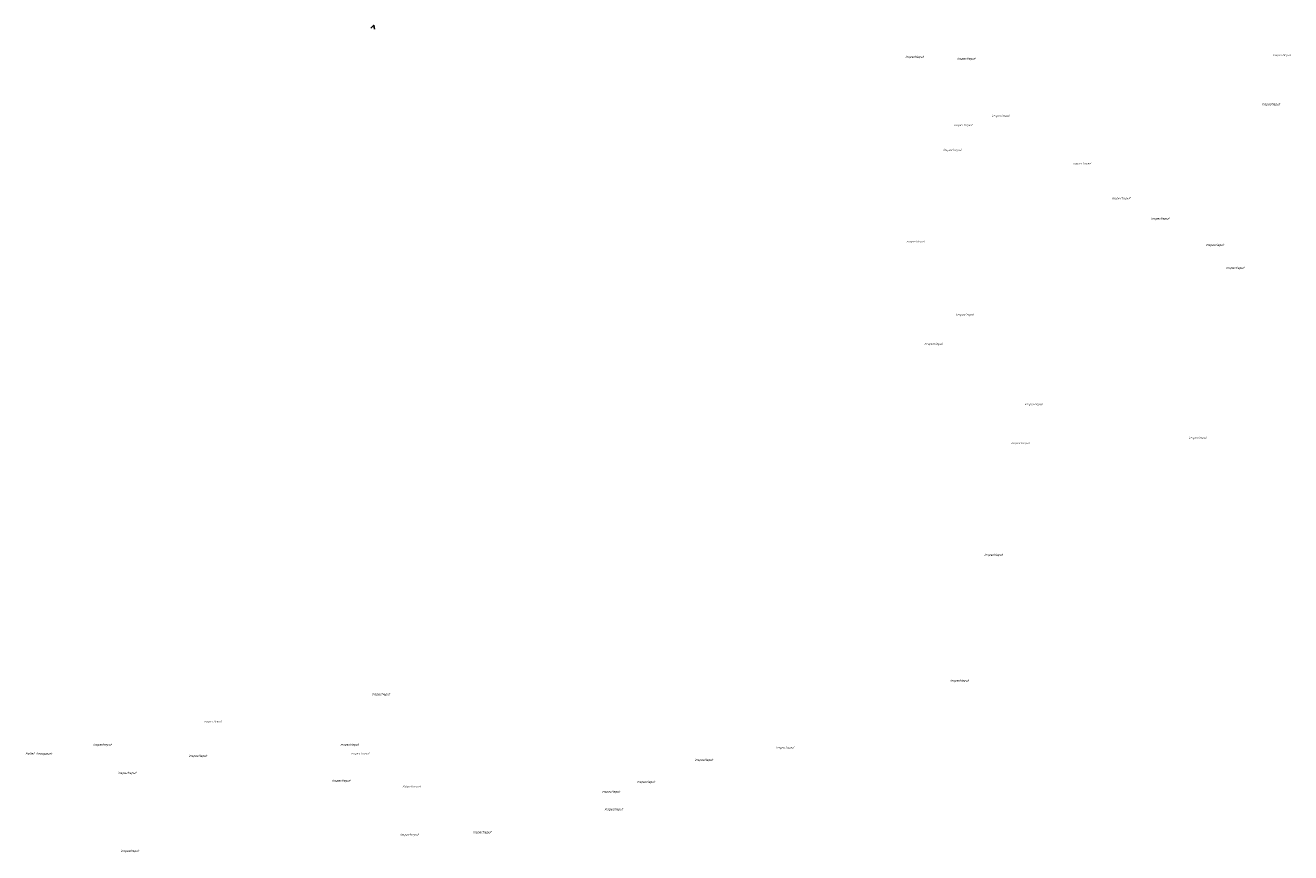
# Model space of a CAD drawing. Header units: metres. Extents: x 151924 to 154502, y 462248 to 463878.
# Tile 21 of 31: x 153983 to 154485, y 462940 to 463268. Entities that reach past the tile are written whole.
import ezdxf

# ---------------------------------------------------------------- set-up
doc = ezdxf.new("R2010")
doc.units = ezdxf.units.M
doc.layers.add('B-OI-RI-STROOMRICHTING-S', color=252, linetype='CONTINUOUS', lineweight=25)
doc.styles.add('NLCS-ISO-M750-T18_CURSIEF', font='NLCS-ISO.ttf', dxfattribs={"oblique": 15, "height": 1.35})

# ---------------------------------------------------------------- blocks, each defined once
blk = doc.blocks.new('ACMAP_ANN_TEMPLATE_type knoop')
at = {"layer": '', "style": 'NLCS-ISO-M750-T18_CURSIEF', "oblique": 15}
blk.add_attdef('type_knoop', (0, 0), '', height=1.35, dxfattribs=at)

msp = doc.modelspace()

# ---------------------------------------------------------------- linework, layer by layer
at = {"layer": 'B-OI-RI-STROOMRICHTING-S'}
msp.add_lwpolyline([(154120.1, 463266.97), (154121.2, 463268.15), (154121.48, 463266.56)], dxfattribs=at)

# ---------------------------------------------------------------- block references
at = {"layer": '', "xscale": 0.6666, "yscale": 0.6666, "zscale": 0.6666}
for p, values in [((154332.24, 463255.2), {'type_knoop': 'inspectieput'}), ((154352.8, 463254.5), {'type_knoop': 'inspectieput'}), ((154478.1, 463255.9), {'type_knoop': 'inspectieput'}), ((154366.5, 463231.8), {'type_knoop': 'inspectieput'}), ((154473.71, 463236.39), {'type_knoop': 'inspectieput'}), ((154351.6, 463228.1), {'type_knoop': 'inspectieput'}), ((154347.3, 463218.2), {'type_knoop': 'inspectieput'}), ((154398.8, 463212.9), {'type_knoop': 'inspectieput'}), ((154414.3, 463199.01), {'type_knoop': 'inspectieput'}), ((154429.8, 463191.01), {'type_knoop': 'inspectieput'}), ((154332.7, 463181.9), {'type_knoop': 'inspectieput'}), ((154451.5, 463180.5), {'type_knoop': 'inspectieput'}), ((154459.59, 463171.42), {'type_knoop': 'inspectieput'}), ((154352.2, 463152.9), {'type_knoop': 'inspectieput'}), ((154339.83, 463141.25), {'type_knoop': 'inspectieput'}), ((154379.6, 463117.3), {'type_knoop': 'inspectieput'}), ((154374.32, 463101.82), {'type_knoop': 'inspectieput'}), ((154444.71, 463103.93), {'type_knoop': 'inspectieput'}), ((154363.62, 463057.45), {'type_knoop': 'inspectieput'}), ((154350.1, 463007.53), {'type_knoop': 'inspectieput'}), ((154120.4, 463002.1), {'type_knoop': 'inspectieput'}), ((154053.7, 462991.3), {'type_knoop': 'inspectieput'}), ((154009.8, 462982.1), {'type_knoop': 'inspectieput'}), ((154107.95, 462982.1), {'type_knoop': 'inspectieput'}), ((154280.89, 462980.95), {'type_knoop': 'inspectieput'}), ((153982.81, 462978.53), {'type_knoop': 'fictief knooppunt'}), ((154047.7, 462977.61), {'type_knoop': 'inspectieput'}), ((154112.2, 462978.6), {'type_knoop': 'inspectieput'}), ((154248.6, 462976.01), {'type_knoop': 'inspectieput'}), ((154019.61, 462970.81), {'type_knoop': 'inspectieput'}), ((154104.65, 462967.78), {'type_knoop': 'inspectieput'}), ((154132.6, 462965.5), {'type_knoop': 'inspectieput'}), ((154225.6, 462967.3), {'type_knoop': 'inspectieput'}), ((154211.7, 462963.4), {'type_knoop': 'inspectieput'}), ((154212.8, 462956.42), {'type_knoop': 'inspectieput'}), ((154131.7, 462946.31), {'type_knoop': 'inspectieput'}), ((154160.6, 462947.3), {'type_knoop': 'inspectieput'}), ((154020.66, 462939.86), {'type_knoop': 'inspectieput'})]:
    msp.add_blockref('ACMAP_ANN_TEMPLATE_type knoop', p, dxfattribs=at).add_auto_attribs(values)

doc.saveas('drawing.dxf')
